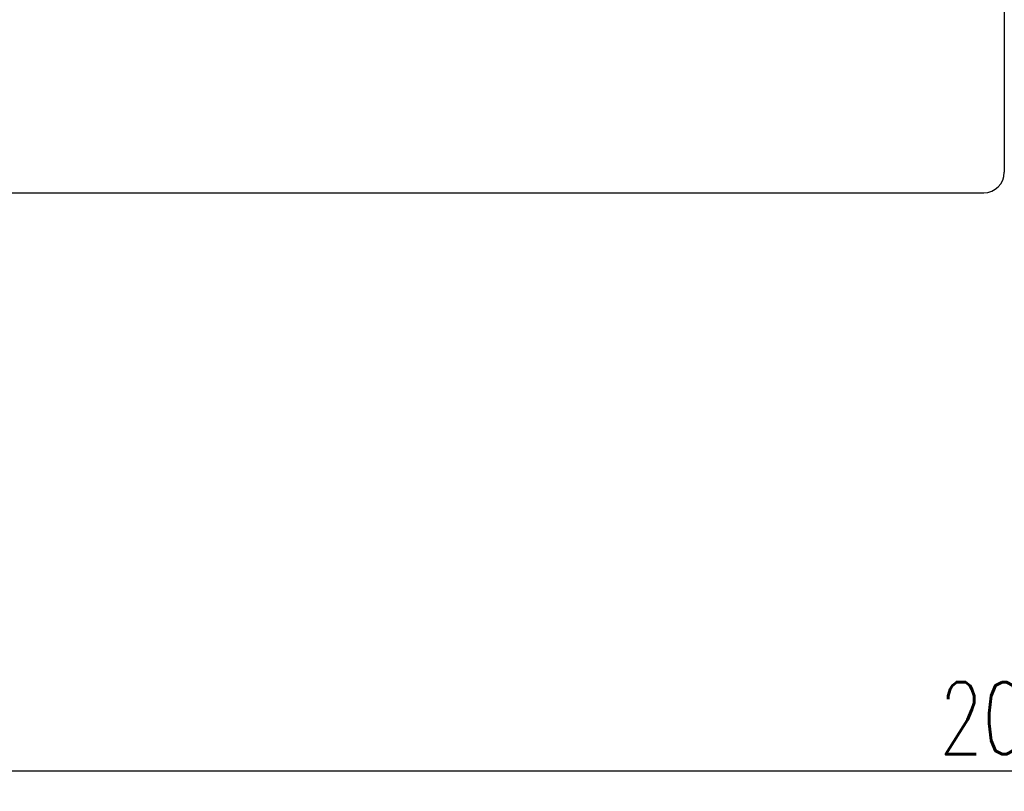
# Model space of a CAD drawing. Header units: inches. Extents: x 1 to 2718, y -666 to 274.
# Tile 3 of 50: x 221 to 293, y 95 to 151. Entities that reach past the tile are written whole.
import ezdxf

# ---------------------------------------------------------------- set-up
doc = ezdxf.new("R2010")
doc.units = ezdxf.units.IN
doc.header["$LTSCALE"] = 0.25
doc.layers.add('DIM', color=4, linetype='Continuous')
doc.layers.add('OUT', color=3, linetype='Continuous')
doc.styles.add('DIM-7', font='SIMPLEX.shx', dxfattribs={"width": 0.7, "bigfont": 'chineset.shx'})
doc.dimstyles.new('CNS', dxfattribs={"dimtxt": 3.5, "dimasz": 2.5, "dimexe": 1, "dimexo": 1.5, "dimgap": 0.09, "dimtad": 0, "dimdsep": 46, "dimtxsty": 'DIM-7', "dimcen": 0.09, "dimclrd": 1, "dimclre": 1, "dimclrt": 4, "dimadec": 0, "dimazin": 0, "dimtfac": 1, "dimtix": 1, "dimtmove": 2, "dimatfit": 3, "dimfxl": 1, "dimtvp": 0.971429, "dimtolj": 1, "dimarcsym": 0})

# ---------------------------------------------------------------- blocks, each defined once
blk = doc.blocks.new('*D6')
at = {"layer": 'DEFPOINTS', "color": 0, "transparency": 16777216}
for p in [(392.61, 139.81), (192.61, 118.81), (392.61, 96.228)]:
    blk.add_point(p, dxfattribs=at)
at = {"layer": 'DIM', "color": 0, "lineweight": -2, "transparency": 16777216}
for p, q in [((392.61, 137.56), (392.61, 94.728)), ((192.61, 116.56), (192.61, 94.728)), ((196.36, 96.228), (388.86, 96.228))]:
    blk.add_line(p, q, dxfattribs=at)
at = {"layer": 'DIM', "color": 0, "transparency": 16777216}
for points in [[(196.36, 96.853), (196.36, 95.603), (192.61, 96.228)], [(388.86, 96.853), (388.86, 95.603), (392.61, 96.228)]]:
    blk.add_solid(points, dxfattribs=at)
at = {"layer": 'DIM', "color": 0, "transparency": 16777216, "insert": (292.61, 100.053), "char_height": 5.25, "attachment_point": 5, "style": 'DIM-7'}
blk.add_mtext('\\A1;200', dxfattribs=at)

msp = doc.modelspace()

# ---------------------------------------------------------------- linework, layer by layer
at = {"layer": 'OUT', "color": 0}
for p, q in [((292.61, 218.81), (292.61, 139.81)), ((210.61, 138.31), (291.11, 138.31))]:
    msp.add_line(p, q, dxfattribs=at)
msp.add_arc((291.11, 139.81), 1.5, 270, 0, dxfattribs=at)

# ---------------------------------------------------------------- dimensions: what is measured, and where the dimension line sits
at = {"layer": 'DIM', "color": 0}
dim = msp.add_linear_dim(base=(392.61, 96.228), p1=(192.61, 118.81), p2=(392.61, 139.81), dimstyle='CNS', override={"dimscale": 1.5, "dimgap": 0.8, "dimtad": 1, "dimclrd": 0, "dimclre": 0, "dimclrt": 0, "dimadec": 2, "dimazin": 2, "dimtm": 1e-09, "dimtfac": 0.6, "dimtmove": 1, "dimatfit": 0}, dxfattribs=at)
dim.commit()
dim.dimension.update_dxf_attribs({"geometry": '*D6', "text_midpoint": (292.61, 100.053)})

doc.saveas('drawing.dxf')
